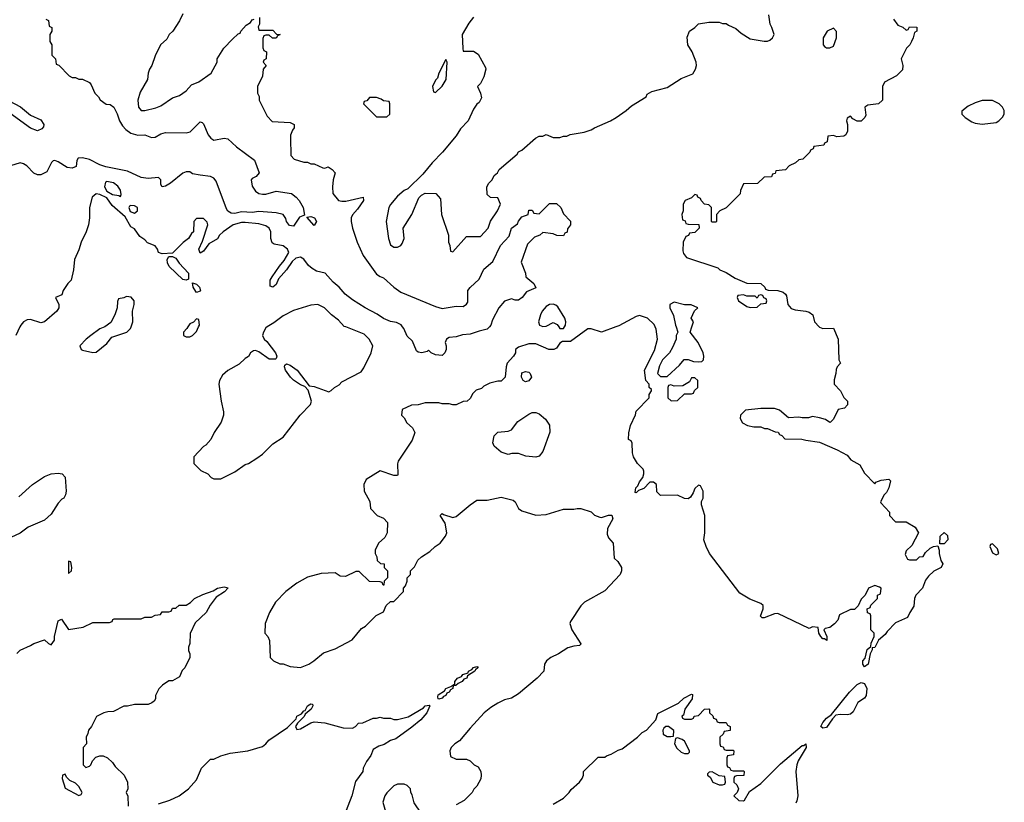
# Model space of a CAD drawing. Header units: inches. Extents: x 2671394 to 2765652, y 830470 to 955458.
# Tile 178 of 256: x 2692887 to 2698578, y 897253 to 901775. Entities that reach past the tile are written whole.
import ezdxf

# ---------------------------------------------------------------- set-up
doc = ezdxf.new("R2010")
doc.units = ezdxf.units.IN
doc.header["$MEASUREMENT"] = 0
doc.layers.add('C6899', color=7, linetype='Continuous')
doc.layers.add('C6990', color=7, linetype='Continuous')

msp = doc.modelspace()

# ---------------------------------------------------------------- linework, layer by layer
at = {"layer": 'C6899', "color": 2}
for points, elevation in [([(2692888.6, 900000), (2692864.7, 899950)], 34), ([(2693379.2, 900000), (2693350, 899988.7), (2693298, 899950), (2693272, 899930), (2693234, 899890), (2693242, 899870), (2693250, 899864.7), (2693310, 899852), (2693330, 899854), (2693390, 899904.7), (2693420.2, 899939.8), (2693506, 899970), (2693528, 899990), (2693531.5, 900000)], 38), ([(2693859.7, 900000), (2693854, 899990), (2693834, 899970), (2693834, 899950), (2693850, 899942), (2693870, 899942), (2693886, 899950), (2693910, 899974), (2693921.6, 900000)], 38), ([(2694317.8, 900000), (2694310, 899995.3), (2694296, 899970), (2694291, 899950), (2694301, 899930), (2694316.1, 899916.1), (2694364.9, 899850), (2694374, 899830), (2694370, 899818), (2694366, 899814), (2694330, 899814.5), (2694270, 899856), (2694250, 899864), (2694238, 899862), (2694222, 899850), (2694210, 899828), (2694190, 899818), (2694155.3, 899784.7), (2694091.1, 899748.9), (2694059.6, 899720.4), (2694042, 899690), (2694038, 899670), (2694051.3, 899570), (2694064.7, 899510), (2694064.7, 899490), (2694051.3, 899450), (2694012, 899390), (2693991.1, 899348.9), (2693963.6, 899316.4), (2693950, 899308), (2693894, 899250), (2693894, 899210), (2693934, 899170), (2693974, 899150), (2693994, 899130), (2694010, 899122), (2694050, 899122), (2694130, 899162), (2694190, 899204.7), (2694210, 899211.3), (2694258.6, 899241.4), (2694290, 899264.7), (2694350, 899324.7), (2694410, 899362), (2694508, 899490), (2694568.9, 899551.1), (2694573.2, 899570), (2694554, 899634), (2694535.3, 899655.3), (2694510, 899665.2), (2694470, 899691.8), (2694451.8, 899710), (2694422.7, 899750), (2694417.2, 899770), (2694420.2, 899779.8), (2694430, 899786), (2694450, 899779.1), (2694490.3, 899750.3), (2694559.6, 899659.6), (2694590, 899654.8), (2694674.6, 899625.4), (2694688.4, 899631.6), (2694706, 899650), (2694734.6, 899665.4), (2694750, 899682), (2694860.4, 899739.6), (2694876.4, 899763.6), (2694918, 899850), (2694928, 899890), (2694908, 899930), (2694878, 899958), (2694771.4, 900000)], 38), ([(2696332.4, 900000), (2696250, 899969.3), (2696190, 899989), (2696170, 899989), (2696070, 899915.3), (2696023.6, 899916.4), (2696010, 899906), (2695990, 899878), (2695974, 899870), (2695946, 899870), (2695870, 899902), (2695830, 899902), (2695770, 899882), (2695752, 899870), (2695752, 899850), (2695742, 899830), (2695704.7, 899790), (2695698, 899770), (2695694, 899710), (2695670, 899686), (2695650, 899686), (2695605.4, 899674.6), (2695570, 899658), (2695556, 899644), (2695526.4, 899633.6), (2695505.4, 899614.6), (2695490, 899586), (2695474, 899570), (2695450, 899568), (2695410, 899548.7), (2695390, 899548.7), (2695370, 899555.3), (2695330, 899555.3), (2695310, 899562), (2695230, 899562), (2695191.1, 899548.9), (2695152.7, 899547.3), (2695098, 899522), (2695094, 899490), (2695110, 899474), (2695125.4, 899445.4), (2695156.9, 899416.9), (2695171.3, 899390), (2695155.3, 899344.7), (2695075.3, 899224.7), (2695070.9, 899209.1), (2695073.2, 899146.8), (2695070, 899142), (2695050, 899141.2), (2694970, 899168.7), (2694890, 899119), (2694876, 899090), (2694878, 899050), (2694911.6, 898991.6), (2694914, 898950), (2694954, 898910), (2694990, 898894), (2695014, 898870), (2695012, 898810), (2694996.9, 898783.1), (2694962, 898750), (2694942, 898710), (2694942, 898690), (2694951.6, 898671.6), (2694954, 898650), (2694972.7, 898632.7), (2694994, 898630), (2694994, 898610), (2695014, 898590), (2695014, 898550), (2694994, 898530), (2694992.7, 898507.3), (2694987.3, 898507.3), (2694982, 898522), (2694970, 898526), (2694908.4, 898528.4), (2694850, 898586), (2694830, 898586), (2694770, 898558), (2694740.4, 898560.4), (2694710, 898578), (2694630, 898575.3), (2694550, 898553.2), (2694490, 898519), (2694424.7, 898470), (2694366, 898410), (2694330.9, 898349.1), (2694305.4, 898285.4), (2694304.7, 898230), (2694322, 898210), (2694331.6, 898188.4), (2694334, 898090), (2694354, 898070), (2694390, 898052), (2694410, 898052), (2694450, 898038), (2694510, 898031.3), (2694558, 898050), (2694588, 898070), (2694642.7, 898117.3), (2694710, 898138.8), (2694808.9, 898191.1), (2694863.1, 898256.9), (2694886, 898270), (2694947.3, 898332.7), (2694990, 898354), (2695006, 898390), (2695030, 898414), (2695050, 898414), (2695106, 898470), (2695106, 898490), (2695116.4, 898503.6), (2695126, 898530), (2695126, 898550), (2695146, 898570), (2695146, 898590), (2695170, 898614), (2695188.9, 898651.1), (2695208.9, 898671.1), (2695258, 898702), (2695288, 898730), (2695318, 898750), (2695348.7, 898790), (2695355.3, 898810), (2695345.6, 898865.6), (2695318, 898910), (2695330, 898922), (2695336, 898916), (2695390, 898898), (2695410, 898904.7), (2695490, 898971.3), (2695530, 898998), (2695590, 898998), (2695670, 899016), (2695738.5, 898998.5), (2695751, 898990), (2695770.9, 898950.9), (2695790, 898938), (2695871.1, 898911.1), (2695930, 898916), (2696030, 898946), (2696090, 898946), (2696110, 898951), (2696130.9, 898950.9), (2696190, 898931.3), (2696210, 898912), (2696239.6, 898899.6), (2696250, 898898), (2696291.1, 898911.1), (2696310, 898912), (2696315.5, 898890), (2696285.3, 898834.7), (2696282.5, 898802.5), (2696290, 898782), (2696318, 898750), (2696323.6, 898663.6), (2696343.6, 898643.6), (2696364.7, 898610), (2696364.7, 898590), (2696358, 898570), (2696270, 898475.3), (2696152, 898410), (2696130, 898388), (2696070, 898298), (2696066.4, 898286.4), (2696078, 898250), (2696131, 898169), (2696130, 898166), (2696122, 898158), (2696090, 898155.3), (2696055.3, 898144.7), (2696002, 898110), (2695958, 898090), (2695931.3, 898070), (2695921, 898050), (2695916, 898010), (2695878, 897970), (2695770, 897879), (2695730, 897855.3), (2695690, 897844), (2695650, 897825.2), (2695610, 897801.2), (2695571, 897770), (2695490, 897682), (2695430, 897608), (2695402, 897590), (2695382, 897570), (2695374, 897550), (2695378, 897518), (2695410, 897502), (2695470, 897502), (2695491.6, 897491.6), (2695514, 897470), (2695536.9, 897456.9), (2695551.6, 897431.6), (2695554, 897410), (2695551.6, 897388.4), (2695530, 897346), (2695511.6, 897328.4), (2695502, 897310), (2695456.9, 897263.1), (2695410, 897238)], 38), ([(2695602.3, 900000), (2695590, 899986), (2695543.8, 899976.2), (2695490, 899957.2), (2695446.4, 899953.6), (2695410, 899942), (2695370, 899938), (2695354, 899930), (2695346, 899910), (2695352, 899890), (2695351.3, 899870), (2695344.7, 899850), (2695330, 899835.3), (2695290, 899838), (2695266, 899850), (2695250, 899866), (2695242, 899858), (2695210.8, 899849.2), (2695190, 899853.2), (2695181.6, 899861.6), (2695158, 899918), (2695127.2, 899947.2), (2695106.6, 899990), (2695099.3, 900000)], 34), ([(2696003.5, 900000), (2696010, 899991.3), (2696030, 899991.3), (2696035.2, 900000)], 38), ([(2697508.9, 900000), (2697510, 899998.8), (2697530, 899991), (2697590, 899992), (2697618, 899930), (2697622, 899810), (2697632, 899790), (2697611.6, 899768.4), (2697605.4, 899754.6), (2697604.7, 899730), (2697594, 899694), (2697594, 899670), (2697630.9, 899630.9), (2697651.1, 899591.1), (2697670.9, 899570.9), (2697671.3, 899550), (2697654, 899530), (2697618, 899522), (2697590, 899466), (2697574, 899450), (2697570, 899448), (2697544, 899464), (2697510, 899475.3), (2697470, 899482), (2697445.4, 899474.6), (2697410, 899474), (2697390, 899479), (2697330, 899475.3), (2697278, 899518), (2697248.9, 899528.9), (2697171.1, 899528.9), (2697082, 899518), (2697054, 899490), (2697052, 899470), (2697065.4, 899445.4), (2697094, 899430), (2697130, 899422), (2697170, 899422), (2697192.7, 899412.7), (2697210, 899412), (2697252.7, 899392.7), (2697271.6, 899391.6), (2697278, 899378), (2697292.7, 899372.7), (2697310, 899354), (2697408.4, 899351.6), (2697430, 899344.7), (2697510, 899334.8), (2697612, 899290), (2697670, 899258), (2697691, 899231), (2697743.6, 899203.6), (2697770, 899154), (2697830, 899094), (2697836.4, 899103.6), (2697865.6, 899114.4), (2697910, 899121), (2697921, 899110), (2697910.6, 899069.4), (2697896.3, 899043.7), (2697882.8, 899030), (2697862, 898990), (2697863.6, 898983.6), (2697914, 898930), (2697914, 898910), (2697950, 898874), (2698010, 898874), (2698063.6, 898843.6), (2698082, 898810), (2698043.6, 898736.4), (2698010, 898706), (2698004.7, 898684.7), (2698018, 898658), (2698030, 898654), (2698070, 898654), (2698088.4, 898671.6), (2698110, 898674), (2698123.1, 898696.9), (2698150, 898722), (2698168.4, 898731.6), (2698194, 898734), (2698202, 898710), (2698201, 898690), (2698211, 898650), (2698222, 898630), (2698214, 898610), (2698170, 898588.7), (2698139.8, 898560.2), (2698122.8, 898537.2), (2698106, 898490), (2698066, 898450), (2698058.8, 898430), (2698054.8, 898385.2), (2698031.3, 898350), (2698019.1, 898320.9), (2697950, 898289.2), (2697900.7, 898239.3), (2697890, 898222), (2697850.9, 898189.1), (2697830, 898148), (2697814, 898146), (2697814, 898134), (2697802, 898110), (2697790.6, 898050), (2697770, 898035.3), (2697761.2, 898050), (2697761.2, 898070), (2697774, 898086), (2697784.7, 898135.3), (2697807.3, 898152.7), (2697808.4, 898171.6), (2697826, 898210), (2697826, 898230), (2697806, 898250), (2697806, 898330), (2697802, 898342), (2697787.3, 898347.3), (2697786, 898370), (2697802, 898378), (2697807.3, 898392.7), (2697846, 898430), (2697846, 898450), (2697862, 898458), (2697866, 898490), (2697856.4, 898496.4), (2697830, 898506), (2697794, 898490), (2697774, 898450), (2697750, 898426), (2697732.7, 898387.3), (2697712.7, 898367.3), (2697690, 898366), (2697624.7, 898335.3), (2697615.3, 898304.7), (2697596.9, 898283.1), (2697570, 898262), (2697543.6, 898256.4), (2697534, 898250), (2697552, 898210), (2697551.6, 898188.4), (2697538, 898198), (2697530, 898198), (2697518, 898210), (2697506, 898230), (2697502, 898262), (2697470, 898266), (2697450, 898258), (2697270, 898344), (2697250, 898342.7), (2697190, 898318), (2697178, 898318), (2697169.3, 898329.3), (2697183.7, 898370), (2697184, 898390), (2697170, 898401.2), (2697106.8, 898426.8), (2697050, 898462), (2696874, 898690), (2696854, 898730), (2696842, 898770), (2696848, 898810), (2696848, 898910), (2696828.4, 898971.6), (2696828.4, 898991.6), (2696838, 899010), (2696838, 899050), (2696822, 899082), (2696810, 899086), (2696790, 899066), (2696779.8, 899040.2), (2696763.6, 899016.4), (2696750, 899006), (2696730, 899008), (2696690, 899028), (2696590, 899026), (2696570, 899046), (2696568, 899090), (2696550, 899102), (2696530, 899102), (2696493.7, 899066.3), (2696464.5, 899055.5), (2696450, 899041.2), (2696443.7, 899043.7), (2696447.6, 899070), (2696459.3, 899080.7), (2696470, 899104.7), (2696489, 899130), (2696495.3, 899150), (2696494.6, 899165.4), (2696490, 899178), (2696458, 899210), (2696435.3, 899250), (2696428.4, 899271.6), (2696427.3, 899327.3), (2696422, 899342), (2696406, 899350), (2696407.3, 899387.3), (2696418, 899430), (2696447.3, 899492.7), (2696450, 899514), (2696526, 899590), (2696526, 899610), (2696538, 899630), (2696538, 899638), (2696526, 899650), (2696526, 899670), (2696506, 899690), (2696498, 899750), (2696556, 899864), (2696573.2, 899930), (2696566.3, 899986.3), (2696560.4, 900000)], 38), ([(2696681.5, 900000), (2696692, 899970), (2696682, 899950), (2696682, 899930), (2696659.6, 899880.4), (2696642, 899850), (2696602, 899810), (2696585.4, 899774.6), (2696574, 899730), (2696590, 899714), (2696630, 899714), (2696700.4, 899779.6), (2696728.4, 899811.6), (2696750, 899812), (2696780.7, 899800.7), (2696810, 899797.3), (2696830, 899801), (2696839, 899810), (2696841.2, 899830), (2696837.2, 899850), (2696809.1, 899909.1), (2696762, 899970), (2696772, 900000)], 38), ([(2692882, 899018), (2692962, 899090), (2693030, 899136), (2693070, 899150.8), (2693110, 899154.8), (2693132, 899150), (2693150.8, 899130.8), (2693156, 899050), (2693152, 899030), (2693142, 899010), (2693130, 899004), (2693110, 898982), (2693070, 898918), (2693030, 898884), (2692936.9, 898843.1), (2692890, 898808.7), (2692836.9, 898783.1)], 34), ([(2692870, 898112), (2692890, 898132), (2692950, 898158), (2692970, 898171.3), (2693030, 898192), (2693054, 898170), (2693070, 898162), (2693088, 898190), (2693088.7, 898210), (2693110, 898302), (2693128.9, 898311.1), (2693170, 898251), (2693254.6, 898265.4), (2693310, 898292), (2693407.3, 898292.7), (2693422, 898298), (2693426, 898310), (2693432.7, 898312.7), (2693590, 898312), (2693610, 898322), (2693650, 898322), (2693670, 898334), (2693702, 898338), (2693710, 898354), (2693750, 898354), (2693762, 898358), (2693770, 898374), (2693790, 898374), (2693808.9, 898391.1), (2693850, 898392), (2693873.6, 898406.4), (2693898, 898430), (2693945.6, 898454.4), (2694004.7, 898475.3), (2694030, 898491), (2694070, 898498), (2694092.7, 898492.7), (2694070.9, 898469.1), (2694022.8, 898437.2), (2693987.3, 898392.7), (2693964.7, 898350), (2693902, 898290), (2693872.7, 898227.3), (2693871.3, 898170), (2693862, 898150), (2693862, 898130), (2693871.3, 898110), (2693871.1, 898088.9), (2693842, 898030), (2693826, 898014), (2693810, 897978), (2693770, 897955.3), (2693750, 897955.3), (2693712, 897930), (2693691.1, 897908.9), (2693672, 897870), (2693672, 897850), (2693663.6, 897836.4), (2693651.6, 897828.4), (2693630, 897818), (2693550, 897818), (2693510, 897808), (2693490, 897808), (2693430, 897778), (2693396.4, 897776.4), (2693374, 897770), (2693331.6, 897748.4), (2693302, 897690), (2693284.7, 897670), (2693282, 897650), (2693272, 897630), (2693274, 897590), (2693254, 897570), (2693254, 897470), (2693270, 897454), (2693290, 897462), (2693298, 897470), (2693307.3, 897492.7), (2693327.3, 897512.7), (2693350, 897522), (2693370, 897522), (2693394, 897510), (2693423.6, 897483.6), (2693439.6, 897459.6), (2693492, 897410), (2693511.3, 897370), (2693512, 897330), (2693502, 897310), (2693512.7, 897287.3), (2693514, 897230)], 34), ([(2695970, 897241), (2696030, 897276), (2696064, 897310), (2696073.8, 897326.2), (2696122, 897370), (2696138, 897390), (2696146, 897410), (2696146, 897430), (2696230, 897514), (2696270, 897514), (2696278, 897522), (2696306, 897530), (2696345.6, 897554.4), (2696370, 897562), (2696458, 897630), (2696484.4, 897655.6), (2696510, 897670.5), (2696564.5, 897730), (2696574.6, 897765.4), (2696694.7, 897825.3), (2696725.3, 897854.7), (2696770, 897878), (2696776, 897876), (2696774.8, 897850), (2696731.3, 897790), (2696723.6, 897756.4), (2696714, 897750), (2696718, 897738), (2696730, 897734), (2696770, 897734), (2696782, 897738), (2696786, 897750), (2696810, 897754), (2696846, 897790), (2696870, 897792), (2696874, 897790), (2696874, 897770), (2696892.7, 897752.7), (2696898, 897738), (2696912.7, 897732.7), (2696918, 897718), (2696930, 897714), (2696970, 897714), (2696978, 897698), (2696994, 897690), (2696992.7, 897667.3), (2696958, 897662), (2696952.7, 897647.3), (2696934, 897630), (2696934, 897590), (2696938, 897578), (2696952.7, 897572.7), (2696958, 897558), (2696970, 897554), (2697010, 897554), (2697014, 897550), (2697012.7, 897527.3), (2696978, 897522), (2696974, 897510), (2696974, 897470), (2696978, 897458), (2696990, 897454), (2696998, 897438), (2697010, 897434), (2697070, 897434), (2697074, 897430), (2697072.7, 897407.3), (2697030, 897406), (2697018, 897402), (2697014, 897390), (2697014, 897370), (2697032.7, 897352.7), (2697042, 897330), (2697034, 897310), (2697014, 897290), (2697042.8, 897262.8), (2697070, 897261), (2697075.5, 897264.5), (2697104.7, 897315.3), (2697170, 897361), (2697284.4, 897475.6), (2697410, 897580.7), (2697418.6, 897581.4), (2697431, 897591), (2697432.7, 897570), (2697387, 897493), (2697379.3, 897470), (2697374, 897430), (2697384.7, 897290), (2697379.6, 897260.4), (2697372.7, 897247.3)], 38), ([(2693690, 897244), (2693754.8, 897265.2), (2693808.7, 897290), (2693862, 897330), (2693910, 897382), (2693938, 897450), (2693990, 897502), (2694010, 897502), (2694050, 897522), (2694103.1, 897536.9), (2694206, 897550), (2694290, 897576), (2694310, 897590.8), (2694328, 897612), (2694434.8, 897685.2), (2694484.7, 897735.3), (2694490, 897751), (2694516.4, 897763.6), (2694530, 897782), (2694536.4, 897783.6), (2694550, 897811), (2694570, 897822), (2694579.6, 897819.6), (2694582, 897810), (2694571.3, 897790), (2694538, 897762), (2694531, 897749), (2694492, 897710), (2694482, 897690), (2694490, 897674), (2694510, 897678), (2694570, 897712), (2694590, 897718), (2694650, 897711), (2694756.4, 897683.6), (2694810, 897682), (2694828.4, 897691.6), (2694846, 897710), (2694870, 897712), (2694930, 897738), (2694950, 897738), (2694970, 897744.7), (2694990, 897738), (2695030, 897738), (2695050, 897731.3), (2695070, 897731.3), (2695132.7, 897747.3), (2695222, 897798), (2695230, 897811), (2695254.4, 897814.4), (2695258, 897810), (2695241, 897770), (2695206, 897730), (2695153, 897687), (2695060.7, 897619.3), (2695030, 897609.2), (2694994.2, 897585.8), (2694963.4, 897576.6), (2694930, 897558), (2694916.3, 897523.7), (2694891.1, 897488.9), (2694872, 897450), (2694871.3, 897430), (2694827.7, 897372.3), (2694806.8, 897290), (2694761, 897170)], 34)]:
    msp.add_lwpolyline(points, dxfattribs=dict(at, elevation=elevation))
for points, elevation in [([(2695810, 899682), (2695798, 899690), (2695788, 899710), (2695790, 899734), (2695810, 899742), (2695830, 899738), (2695838, 899730), (2695844.7, 899710), (2695830, 899688)], 38), ([(2696790, 899706), (2696770, 899706), (2696758, 899682), (2696719.6, 899660.4), (2696670, 899658), (2696650, 899666), (2696638, 899662), (2696634, 899650), (2696634, 899590), (2696652.7, 899572.7), (2696690, 899574), (2696730, 899614), (2696770, 899614), (2696782, 899618), (2696787.3, 899632.7), (2696806, 899650), (2696806, 899690)], 38), ([(2695870, 899246.6), (2695812.5, 899252.5), (2695770, 899269), (2695731.6, 899268.4), (2695710, 899262), (2695670, 899275.3), (2695628.7, 899310), (2695622, 899330), (2695629.1, 899370.9), (2695650, 899391.3), (2695710, 899398), (2695730, 899406), (2695766.8, 899453.2), (2695830, 899496), (2695850, 899504.7), (2695870, 899504.7), (2695890, 899498), (2695926.4, 899466.4), (2695950, 899432), (2695950.9, 899390.9), (2695910, 899279), (2695890, 899253.2)], 38), ([(2698206, 898746), (2698208, 898790), (2698230, 898812), (2698250, 898794), (2698252, 898770), (2698230, 898746)], 38), ([(2698510, 898746), (2698498, 898742), (2698494, 898730), (2698510, 898694), (2698530, 898682), (2698546, 898690), (2698538, 898718)], 42), ([(2693170, 898646), (2693170, 898574), (2693186, 898590), (2693188, 898610), (2693182, 898642)], 38), ([(2695310, 897849.2), (2695306, 897850), (2695303.1, 897863.1), (2695306.6, 897873.4), (2695343.1, 897896.9), (2695350, 897911), (2695379, 897921), (2695402, 897938), (2695402, 897950), (2695418, 897970), (2695440.4, 897979.6), (2695449.4, 897990.6), (2695479, 898001), (2695482, 898010), (2695500.4, 898019.6), (2695510, 898030.8), (2695530, 898038), (2695535.3, 898035.3), (2695536, 898030), (2695521, 898019), (2695518, 898010), (2695476, 897984), (2695470.8, 897970), (2695454.8, 897965.2), (2695444.7, 897950), (2695420.7, 897939.3), (2695408, 897928), (2695392, 897928), (2695391, 897910), (2695378, 897902), (2695370, 897889.2), (2695356, 897884), (2695350.8, 897870), (2695336.3, 897863.7), (2695330, 897855.3)], 34), ([(2697670, 897758), (2697630, 897759.5), (2697604.5, 897755.5), (2697584.5, 897735.5), (2697550, 897685.6), (2697530, 897680.9), (2697517.2, 897690), (2697530, 897714.8), (2697550, 897738.8), (2697579.5, 897760.5), (2697683.7, 897890), (2697727.3, 897932.7), (2697750, 897944.9), (2697770, 897938.8), (2697784, 897910), (2697778.8, 897870), (2697770, 897855.3), (2697730.7, 897829.3), (2697705.2, 897774.8), (2697690, 897762.7)], 38), ([(2696638, 897690), (2696622, 897690), (2696610, 897682), (2696604.9, 897670), (2696607.1, 897647.1), (2696630, 897632), (2696650, 897632), (2696666, 897634), (2696667.3, 897667.3)], 38), ([(2696690, 897626), (2696678, 897622), (2696672, 897590), (2696685.4, 897565.4), (2696710, 897542), (2696730, 897534), (2696750, 897534), (2696758, 897542), (2696758, 897550), (2696730, 897606), (2696716.4, 897616.4)], 38), ([(2696890, 897428), (2696872.7, 897427.3), (2696862, 897418), (2696862, 897410), (2696878.8, 897398.8), (2696894, 897370), (2696930, 897354), (2696950, 897354), (2696962, 897358), (2696966, 897370), (2696962, 897402), (2696930, 897406)], 38), ([(2693150, 897415.3), (2693134, 897410), (2693132, 897390), (2693150, 897334), (2693230, 897291.3), (2693242, 897298), (2693248.7, 897310), (2693230, 897344), (2693210, 897364), (2693178, 897378), (2693158, 897398)], 34), ([(2695110, 897358), (2695070, 897358), (2695050, 897348), (2695010, 897308), (2694998, 897290), (2694986.4, 897253.6), (2695005.4, 897185.4), (2695045.4, 897165.4), (2695110, 897156), (2695190, 897162), (2695206, 897170), (2695208, 897190), (2695168, 897250), (2695156.4, 897296.4), (2695148, 897310), (2695146, 897330), (2695126, 897350)], 38)]:
    msp.add_lwpolyline(points, close=True, dxfattribs=dict(at, elevation=elevation))
at = {"layer": 'C6990', "color": 2}
for points, elevation in [([(2693831.1, 901808.9), (2693810.9, 901769.1), (2693772, 901710), (2693752, 901690), (2693736.9, 901663.1), (2693702, 901630), (2693670, 901566), (2693651.3, 901510), (2693638, 901490), (2693630, 901466), (2693626, 901430), (2693582.8, 901357.2), (2693570.7, 901310), (2693574.8, 901270), (2693590, 901251), (2693610, 901250.7), (2693674.8, 901265.2), (2693703.2, 901276.8), (2693770, 901324.7), (2693810, 901338), (2693850, 901364.7), (2693880.2, 901399.8), (2693923.1, 901416.9), (2693994.6, 901465.4), (2694028, 901530), (2694028.7, 901550), (2694068, 901610), (2694116.4, 901663.6), (2694150, 901694), (2694162, 901698), (2694166, 901710), (2694197.2, 901742.8), (2694220.4, 901759.6), (2694230, 901774), (2694242, 901778)], 34), ([(2695510, 901789), (2695483.9, 901756.1), (2695444, 901690), (2695448.5, 901608.5), (2695450, 901594), (2695510, 901594), (2695536.9, 901576.9), (2695579.6, 901499.6), (2695582, 901490), (2695570, 901446), (2695550, 901406), (2695534, 901390), (2695551.1, 901351.1), (2695556.9, 901323.1), (2695543.6, 901296.4), (2695530, 901288), (2695510, 901258), (2695478.8, 901190), (2695435.9, 901144.1), (2695410, 901104), (2695330.5, 901009.5), (2695270.9, 900949.1), (2695216.9, 900883.1), (2695130, 900798), (2695110, 900788), (2695070, 900755.3), (2695030, 900708), (2695021, 900690), (2695004.7, 900610), (2695018, 900510), (2695030, 900474), (2695050, 900461), (2695070, 900461), (2695090, 900471.3), (2695098.6, 900481.4), (2695109.2, 900510), (2695104, 900570), (2695154, 900650), (2695194.6, 900745.4), (2695210, 900762), (2695230, 900772), (2695291.6, 900771.6), (2695319.6, 900739.6), (2695326, 900650), (2695364.7, 900530), (2695364.7, 900490), (2695374, 900470), (2695378, 900438), (2695390, 900434), (2695470, 900522), (2695550, 900522), (2695594, 900570), (2695609.1, 900610.9), (2695648, 900670), (2695666, 900710), (2695650, 900746), (2695608.4, 900748.4), (2695590, 900766), (2695588, 900810), (2695598, 900830), (2695618, 900850), (2695630, 900874), (2695648.7, 900891.3), (2695658, 900910), (2695762, 900998), (2695770, 901011.3), (2695790, 901022), (2695868, 901090), (2695890, 901102), (2695910, 901102), (2695930, 901112), (2695970, 901094), (2696010, 901094), (2696030, 901102), (2696050, 901102), (2696068.9, 901111.1), (2696150, 901124.7), (2696190, 901138), (2696210, 901151.3), (2696302, 901190), (2696334, 901210), (2696393.2, 901250), (2696423.3, 901276.7), (2696508, 901330), (2696514.6, 901345.4), (2696540.2, 901359.8), (2696630, 901382.8), (2696710, 901436), (2696777, 901463), (2696794, 901490), (2696799, 901510), (2696797.2, 901530), (2696774, 901590), (2696749.3, 901630), (2696745.2, 901674.8), (2696758, 901710), (2696789.3, 901730.7), (2696810, 901751), (2696870, 901762), (2696930, 901762), (2696950, 901754), (2696970, 901754), (2696983.6, 901743.6), (2697025.4, 901725.4), (2697056.9, 901696.9), (2697110, 901664.7), (2697190, 901651.3), (2697210, 901651.3), (2697223.1, 901656.9), (2697238, 901670), (2697248, 901690), (2697235.3, 901730), (2697224, 901750), (2697216.4, 901803.6)], 38), ([(2693038, 901778), (2693054, 901770), (2693058, 901738), (2693074, 901730), (2693074, 901710), (2693062, 901690), (2693062, 901650), (2693074, 901630), (2693074, 901570), (2693094, 901550), (2693098, 901518), (2693112.7, 901512.7), (2693174, 901450), (2693190, 901442), (2693210, 901442), (2693230, 901432), (2693250, 901432), (2693290, 901412), (2693299.8, 901399.8), (2693322, 901350), (2693342, 901330), (2693351.6, 901311.6), (2693386.8, 901286.8), (2693410, 901284.7), (2693430.7, 901270.7), (2693450, 901232), (2693464, 901190), (2693481.7, 901161.7), (2693500.7, 901140.7), (2693530, 901120.5), (2693570, 901107.7), (2693610, 901110.8), (2693650, 901094.8), (2693670, 901097.3), (2693703.5, 901116.5), (2693730, 901124.4), (2693850, 901121.3), (2693872.8, 901127.2), (2693930, 901184.7), (2693942, 901182), (2693950, 901174), (2693976, 901110), (2693991.3, 901090), (2694010, 901078.8), (2694070, 901090.8), (2694090, 901086), (2694141.1, 901041.1), (2694243.5, 900963.5), (2694272, 900890), (2694254, 900870), (2694230, 900858), (2694224.7, 900850), (2694230, 900814), (2694250, 900784.7), (2694270, 900771), (2694290, 900766.8), (2694310, 900766.8), (2694370, 900784), (2694458, 900770), (2694486, 900750), (2694502.8, 900730), (2694526, 900690), (2694534, 900646), (2694505.4, 900634.6), (2694470, 900582), (2694446.8, 900586.8), (2694430, 900608.7), (2694426, 900626), (2694410, 900648.7), (2694370, 900659), (2694270, 900666.6), (2694230, 900662), (2694170, 900665.1), (2694130, 900656.2), (2694110, 900658), (2694089.6, 900669.6), (2694082.4, 900682.4), (2694022, 900842), (2694010, 900859), (2693990, 900869.3), (2693930, 900876), (2693885.2, 900885.2), (2693870, 900895.3), (2693850, 900895.3), (2693830, 900888), (2693758, 900830), (2693730, 900813.2), (2693710, 900809.2), (2693703.7, 900823.7), (2693702.7, 900850), (2693690, 900862.7), (2693630, 900858.4), (2693590, 900862.7), (2693510, 900900.7), (2693385, 900925), (2693350, 900936), (2693290, 900967.3), (2693250, 900977), (2693225.5, 900974.5), (2693218, 900962), (2693213.4, 900926.6), (2693190, 900918), (2693161.2, 900921.2), (2693110, 900954), (2693090, 900962), (2693081, 900959), (2693072, 900950), (2693043.6, 900896.4), (2693010, 900878), (2692990, 900878), (2692970, 900888), (2692928, 900930), (2692910, 900942), (2692890, 900948), (2692834, 900930)], 30), ([(2694272.7, 901787.3), (2694274, 901750), (2694265.4, 901734.6), (2694270, 901714), (2694350, 901714), (2694372, 901692), (2694392, 901690), (2694378, 901682), (2694370, 901668), (2694348.4, 901668.4), (2694330, 901686), (2694310, 901686), (2694298, 901682), (2694292.7, 901667.3), (2694292.7, 901612.7), (2694298, 901598), (2694314, 901590), (2694311.6, 901548.4), (2694298, 901542), (2694294, 901530), (2694312, 901510), (2694294, 901490), (2694291.6, 901448.4), (2694262, 901390), (2694262, 901350), (2694271.1, 901331.1), (2694272, 901310), (2694316.9, 901216.9), (2694346.4, 901186.4), (2694450, 901182), (2694474, 901170), (2694474, 901150), (2694463.6, 901136.4), (2694452.7, 901107.3), (2694452, 901090), (2694454, 900990), (2694474, 900970), (2694530, 900952), (2694551.6, 900951.6), (2694570, 900942), (2694590, 900942), (2694639.6, 900919.6), (2694650, 900918), (2694670, 900924.7), (2694694, 900910), (2694711.3, 900891.3), (2694698.8, 900850), (2694694.8, 900810), (2694698, 900770), (2694730, 900731.3), (2694750, 900726), (2694772.9, 900727.1), (2694872, 900750), (2694874.8, 900730), (2694839.9, 900680.1), (2694810, 900648), (2694802.8, 900630), (2694802.8, 900610), (2694810.8, 900570), (2694838, 900490), (2694872.3, 900412.3), (2694950, 900304.7), (2694970.6, 900290.6), (2694990, 900284), (2695048.8, 900228.8), (2695090, 900200.4), (2695290, 900118), (2695330, 900106.8), (2695410, 900120.7), (2695450, 900118), (2695469.1, 900130.9), (2695477.2, 900142.8), (2695478, 900210), (2695490, 900226.8), (2695543.3, 900276.7), (2695570, 900333), (2695621.2, 900378.8), (2695667, 900470), (2695716.6, 900523.4), (2695730, 900570.8), (2695764.7, 900595.3), (2695770, 900611.3), (2695790, 900636), (2695826, 900650), (2695830, 900674), (2695850, 900674), (2695858, 900658), (2695890, 900654), (2695950, 900714), (2695990, 900714), (2696014, 900690), (2696030, 900654), (2696071.6, 900611.6), (2696071.3, 900590), (2696052.7, 900567.3), (2696051.6, 900548.4), (2696038, 900542), (2696030, 900526), (2695992.7, 900527.3), (2695970, 900538), (2695910, 900546), (2695894, 900530), (2695862, 900518), (2695822, 900478), (2695785.4, 900374.6), (2695811.3, 900310), (2695812, 900290), (2695858, 900250), (2695870, 900226), (2695816.9, 900203.1), (2695790.7, 900169.3), (2695770, 900155.3), (2695750, 900155.3), (2695730, 900162), (2695690, 900148.7), (2695656, 900110), (2695619.8, 900040.2), (2695611, 900010), (2695602.3, 900000)], 34), ([(2697938, 901778), (2697963.5, 901743.5), (2697991.6, 901731.6), (2698010, 901714), (2698022, 901718), (2698030, 901734), (2698071.6, 901731.6), (2698072, 901710), (2698058, 901702), (2698052, 901670), (2698042, 901650), (2698032, 901630), (2698012, 901610), (2697982, 901550), (2697992, 901510), (2697990, 901486), (2697954, 901450), (2697885.4, 901414.6), (2697874, 901390), (2697874, 901310), (2697851.6, 901288.4), (2697790, 901282), (2697772, 901270), (2697776.9, 901223.1), (2697772, 901210), (2697751.1, 901188.9), (2697728.4, 901188.4), (2697703.1, 901203.1), (2697690, 901218), (2697670, 901206), (2697666, 901190), (2697672, 901170), (2697671.6, 901131.6), (2697662, 901110), (2697650, 901102), (2697610, 901098), (2697590, 901106), (2697558, 901102), (2697554, 901070), (2697538, 901062), (2697534, 901050), (2697478, 901042), (2697474, 901030), (2697458, 901022), (2697454, 901010), (2697414, 900970), (2697390, 900966), (2697371.6, 900948.4), (2697334, 900930), (2697312.7, 900907.3), (2697258, 900902), (2697252.7, 900887.3), (2697238, 900882), (2697232.7, 900867.3), (2697190, 900866), (2697151.6, 900828.4), (2697070, 900826), (2697052.7, 900787.3), (2697051.1, 900768.9), (2696971.1, 900688.9), (2696934, 900670), (2696914, 900650), (2696914, 900610), (2696910, 900606), (2696890, 900606), (2696886, 900610), (2696886, 900690), (2696870, 900706), (2696846, 900710), (2696826, 900730), (2696822, 900742), (2696806, 900750), (2696802, 900762), (2696790, 900766), (2696770, 900746), (2696734, 900730), (2696722, 900710), (2696722, 900670), (2696714, 900650), (2696718, 900618), (2696732.7, 900612.7), (2696738, 900598), (2696750, 900594), (2696812.7, 900592.7), (2696814, 900570), (2696790, 900546), (2696758, 900542), (2696752, 900528), (2696738, 900522), (2696722, 900490), (2696719.6, 900439.6), (2696723.6, 900423.6), (2696742, 900402), (2696922, 900342), (2696934, 900330), (2696970, 900314), (2697022, 900282), (2697090, 900252), (2697171.1, 900251.1), (2697194, 900230), (2697198, 900218), (2697212.7, 900212.7), (2697270, 900211.3), (2697299.8, 900199.8), (2697314, 900190), (2697319.6, 900179.6), (2697326, 900130), (2697346.4, 900106.4), (2697370, 900098), (2697430, 900091.3), (2697450, 900084.7), (2697471.3, 900070), (2697481, 900030), (2697508.9, 900000)], 38), ([(2692826.7, 901306.7), (2692892, 901272), (2692950, 901222.8), (2693010, 901196), (2693026, 901170), (2693024.7, 901155.3), (2693016, 901144), (2692990, 901134), (2692950, 901149.4), (2692830, 901235.1)], 26), ([(2695099.3, 900000), (2695091.2, 900011.2), (2695065.4, 900025.4), (2695030, 900031.5), (2694990, 900047.8), (2694953.5, 900073.5), (2694884, 900110), (2694810, 900157), (2694768.5, 900188.5), (2694734.5, 900230), (2694698.2, 900258.2), (2694653.2, 900310), (2694602, 900322), (2694576.9, 900336.9), (2694555.6, 900355.6), (2694530, 900392), (2694510, 900403.6), (2694483.2, 900396.8), (2694462.7, 900377.3), (2694430.3, 900329.7), (2694382.7, 900277.3), (2694370, 900246), (2694350, 900229.2), (2694335.3, 900235.3), (2694335.6, 900270), (2694345.6, 900290), (2694388.4, 900351.6), (2694416.6, 900383.4), (2694442.7, 900430), (2694436, 900450), (2694410, 900469), (2694359, 900479), (2694346, 900486), (2694338, 900510), (2694338.4, 900550), (2694329.4, 900570), (2694310, 900583.6), (2694270, 900595.8), (2694190, 900604.2), (2694170, 900603.6), (2694121, 900590), (2694062.8, 900550), (2694042.8, 900530), (2694030.6, 900509.4), (2693980.7, 900479.3), (2693950, 900438), (2693930, 900426), (2693922, 900450), (2693944.7, 900495.3), (2693974, 900590), (2693970, 900606), (2693950, 900626), (2693910, 900626), (2693894, 900610), (2693892, 900550), (2693879.6, 900540.4), (2693862, 900510), (2693831.6, 900488.4), (2693770, 900426), (2693710, 900422), (2693689.2, 900429.2), (2693684, 900450), (2693670, 900468.7), (2693625.4, 900485.4), (2693610, 900504), (2693582, 900522), (2693550, 900566), (2693530, 900578), (2693496.5, 900636.5), (2693421.2, 900701.2), (2693390, 900746), (2693350, 900765.2), (2693330, 900768.7), (2693306, 900750), (2693291, 900690), (2693291, 900630), (2693284.7, 900590), (2693272, 900550), (2693242, 900490), (2693230, 900446), (2693204.7, 900390), (2693198, 900330), (2693184.7, 900270), (2693164.7, 900250), (2693138, 900210), (2693130, 900186), (2693094, 900170), (2693114, 900130), (2693114, 900110), (2693102, 900090), (2693030, 900028.7), (2693010, 900024), (2692950, 900042.9), (2692930, 900040.7), (2692910, 900029.3), (2692893.4, 900010), (2692888.6, 900000)], 34), ([(2693531.5, 900000), (2693542, 900030), (2693539, 900090), (2693548.7, 900130), (2693548.7, 900150), (2693532.5, 900172.5), (2693504.7, 900175.3), (2693490, 900168), (2693458, 900162), (2693452.7, 900147.3), (2693451.3, 900110), (2693438, 900070), (2693414, 900026), (2693379.8, 900000.2), (2693379.2, 900000)], 38), ([(2694771.4, 900000), (2694763.2, 900003.2), (2694730, 900039), (2694688.7, 900070), (2694649.3, 900109.3), (2694610, 900129), (2694570, 900125.2), (2694470, 900094), (2694410, 900064), (2694356.8, 900023.2), (2694317.8, 900000)], 38), ([(2696035.2, 900000), (2696041.2, 900010), (2696043.7, 900030), (2696038, 900050), (2695996.6, 900116.6), (2695986.3, 900126.3), (2695970, 900132.3), (2695950, 900129.2), (2695930, 900117.2), (2695906.8, 900090), (2695897.3, 900070), (2695885.5, 900030), (2695890.7, 900010.7), (2695910, 900002), (2695930, 900004.9), (2695970, 900026), (2695993.4, 900013.4), (2696003.5, 900000)], 38), ([(2696772, 900000), (2696782, 900030), (2696768.7, 900051.3), (2696787.3, 900092.7), (2696806, 900110), (2696767.3, 900127.3), (2696730, 900128), (2696670, 900142), (2696644.7, 900130), (2696644.7, 900110), (2696666.4, 900066.4), (2696678, 900010), (2696681.5, 900000)], 38), ([(2693921.6, 900000), (2693926, 900010), (2693922, 900042), (2693910, 900046), (2693892.7, 900027.3), (2693870, 900018), (2693859.7, 900000)], 38), ([(2696560.4, 900000), (2696554.2, 900014.2), (2696515.3, 900050), (2696470, 900065.2), (2696450, 900059.3), (2696350, 900006.6), (2696332.4, 900000)], 38)]:
    msp.add_lwpolyline(points, dxfattribs=dict(at, elevation=elevation))
for points, elevation in [([(2697590, 901726), (2697554, 901710), (2697532, 901670), (2697532, 901630), (2697539.6, 901619.6), (2697550, 901612), (2697570, 901612), (2697590, 901622), (2697608, 901670), (2697607.3, 901707.3)], 38), ([(2695350, 901546), (2695310, 901466), (2695302, 901438), (2695290, 901426), (2695274, 901390), (2695278, 901358), (2695290, 901354), (2695330, 901392), (2695352.7, 901430), (2695358, 901530)], 38), ([(2694950, 901326), (2694910, 901326), (2694892.7, 901307.3), (2694878, 901302), (2694874, 901290), (2694950, 901214), (2695010, 901214), (2695026, 901230), (2695026, 901290), (2695022, 901302), (2694990, 901306), (2694976.4, 901316.4)], 38), ([(2698510, 901308.7), (2698450, 901308.7), (2698410, 901295.3), (2698370, 901275.3), (2698332.7, 901247.3), (2698332, 901230), (2698352, 901210), (2698390, 901184.7), (2698410, 901178), (2698450, 901172), (2698530, 901182), (2698546, 901190), (2698568.4, 901211.6), (2698578, 901230), (2698578, 901250), (2698568, 901270), (2698548, 901290)], 42), ([(2693390, 900841.2), (2693383, 900837), (2693377.3, 900810), (2693390, 900784.7), (2693424.4, 900764.4), (2693459.8, 900759.8), (2693470, 900754), (2693474.6, 900765.4), (2693469, 900790), (2693453.8, 900813.8), (2693430, 900832.7)], 34), ([(2693530, 900702), (2693522, 900698), (2693518, 900690), (2693526.4, 900666.4), (2693550, 900658), (2693568, 900670), (2693568, 900690), (2693550, 900699)], 34), ([(2694590, 900586), (2694546, 900634), (2694570, 900638), (2694592, 900630), (2694602, 900610)], 30), ([(2693850, 900269.2), (2693830, 900273.2), (2693752, 900350), (2693742, 900370), (2693739.3, 900390), (2693750, 900406), (2693770, 900406.8), (2693790, 900398), (2693808.6, 900368.6), (2693862.8, 900310), (2693863.6, 900276.4)], 34), ([(2693910, 900199.3), (2693904.4, 900204.4), (2693889.2, 900230), (2693885.2, 900254.8), (2693910, 900246.8), (2693926.8, 900230), (2693933, 900210), (2693930, 900206)], 34), ([(2697170, 900186), (2697158, 900182), (2697150, 900166), (2697138, 900178), (2697090, 900178), (2697070, 900186), (2697038, 900182), (2697034, 900170), (2697042, 900150), (2697090, 900118), (2697110, 900112), (2697150, 900114), (2697170, 900134), (2697202, 900138), (2697206, 900150), (2697202, 900162), (2697187.3, 900167.3), (2697182, 900182)], 38)]:
    msp.add_lwpolyline(points, close=True, dxfattribs=dict(at, elevation=elevation))

doc.saveas('drawing.dxf')
